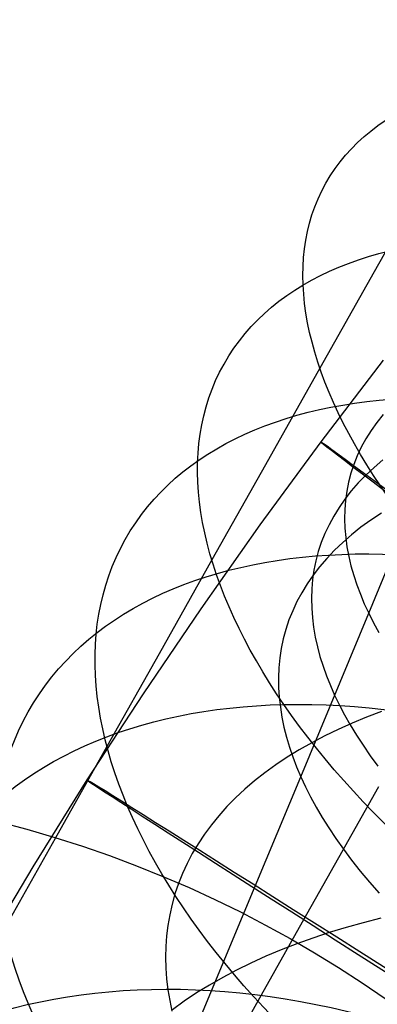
# Model space of a CAD drawing. Extents: x -1634 to -184, y -278 to 263.
# Tile 76 of 242: x -1609.98 to -1604.64, y 134.71 to 149.42. Entities that reach past the tile are written whole.
import ezdxf

# ---------------------------------------------------------------- set-up
doc = ezdxf.new("R2010")
doc.units = 0
doc.layers.add('PREDEFINITO', color=7, linetype='CONTINUOUS')

msp = doc.modelspace()

# ---------------------------------------------------------------- linework, layer by layer
at = {"layer": 'PREDEFINITO'}
for p, q in [((-1603.867, 147.112, 681.865), (-1604.687, 145.656, 680.971)), ((-1604.687, 145.656, 680.971), (-1605.496, 144.218, 680.041)), ((-1605.496, 144.218, 680.041), (-1606.308, 142.774, 679.056)), ((-1604.55, 144.338, 296.486), (-1605.483, 143.115, 296.49)), ((-1604.552, 143.524, 700.606), (-1604.646, 143.405, 700.923)), ((-1604.646, 143.405, 700.923), (-1604.732, 143.284, 701.241)), ((-1604.732, 143.284, 701.241), (-1604.809, 143.16, 701.559)), ((-1605.483, 143.115, 296.49), (-1606.391, 141.876, 296.494)), ((-1604.809, 143.16, 701.559), (-1604.878, 143.035, 701.876)), ((-1604.938, 142.907, 702.192), (-1604.989, 142.777, 702.508)), ((-1604.878, 143.035, 701.876), (-1604.938, 142.907, 702.192)), ((-1604.767, 140.554, 707.192), (-1603.742, 143.038, 708.405)), ((-1606.308, 142.774, 679.056), (-1607.109, 141.35, 678.034)), ((-1604.989, 142.777, 702.508), (-1605.033, 142.645, 702.821)), ((-1604.557, 142.844, 698.746), (-1604.687, 142.733, 699.059)), ((-1605.033, 142.645, 702.821), (-1605.068, 142.512, 703.133)), ((-1604.809, 142.619, 699.373), (-1604.922, 142.502, 699.688)), ((-1604.687, 142.733, 699.059), (-1604.809, 142.619, 699.373)), ((-1605.068, 142.512, 703.133), (-1605.095, 142.377, 703.443)), ((-1604.922, 142.502, 699.688), (-1605.027, 142.382, 700.004)), ((-1605.027, 142.382, 700.004), (-1605.123, 142.259, 700.32)), ((-1605.095, 142.377, 703.443), (-1605.113, 142.24, 703.751)), ((-1605.123, 142.259, 700.32), (-1605.21, 142.134, 700.636)), ((-1605.113, 142.24, 703.751), (-1605.124, 142.103, 704.056)), ((-1605.21, 142.134, 700.636), (-1605.289, 142.006, 700.952)), ((-1605.124, 142.103, 704.056), (-1605.127, 141.965, 704.359)), ((-1604.577, 142.051, 697.213), (-1604.734, 141.947, 697.518)), ((-1606.391, 141.876, 296.494), (-1607.276, 140.62, 296.498)), ((-1605.359, 141.876, 701.268), (-1605.421, 141.744, 701.583)), ((-1605.289, 142.006, 700.952), (-1605.359, 141.876, 701.268)), ((-1605.127, 141.965, 704.359), (-1605.123, 141.825, 704.659)), ((-1604.734, 141.947, 697.518), (-1604.882, 141.838, 697.825)), ((-1605.421, 141.744, 701.583), (-1605.474, 141.61, 701.896)), ((-1605.023, 141.727, 698.134), (-1605.155, 141.612, 698.445)), ((-1605.123, 141.825, 704.659), (-1605.11, 141.685, 704.955)), ((-1604.882, 141.838, 697.825), (-1605.023, 141.727, 698.134)), ((-1605.474, 141.61, 701.896), (-1605.519, 141.475, 702.208)), ((-1605.155, 141.612, 698.445), (-1605.278, 141.494, 698.758)), ((-1605.11, 141.685, 704.955), (-1605.091, 141.545, 705.248)), ((-1605.519, 141.475, 702.208), (-1605.556, 141.337, 702.519)), ((-1605.278, 141.494, 698.758), (-1605.393, 141.372, 699.071)), ((-1605.091, 141.545, 705.248), (-1605.065, 141.403, 705.538)), ((-1607.109, 141.35, 678.034), (-1607.898, 139.946, 676.974)), ((-1605.556, 141.337, 702.519), (-1605.584, 141.198, 702.827)), ((-1605.393, 141.372, 699.071), (-1605.499, 141.248, 699.386)), ((-1605.065, 141.403, 705.538), (-1605.031, 141.262, 705.824)), ((-1605.584, 141.198, 702.827), (-1605.605, 141.058, 703.134)), ((-1605.499, 141.248, 699.386), (-1605.597, 141.122, 699.7)), ((-1605.031, 141.262, 705.824), (-1604.991, 141.12, 706.106)), ((-1605.686, 140.992, 700.015), (-1605.767, 140.861, 700.329)), ((-1605.597, 141.122, 699.7), (-1605.686, 140.992, 700.015)), ((-1605.605, 141.058, 703.134), (-1605.617, 140.917, 703.438)), ((-1604.991, 141.12, 706.106), (-1604.944, 140.979, 706.384)), ((-1604.944, 140.979, 706.384), (-1604.891, 140.837, 706.657)), ((-1605.767, 140.861, 700.329), (-1605.839, 140.727, 700.643)), ((-1605.617, 140.917, 703.438), (-1605.622, 140.775, 703.739)), ((-1604.891, 140.837, 706.657), (-1604.832, 140.696, 706.927)), ((-1605.839, 140.727, 700.643), (-1605.902, 140.591, 700.956)), ((-1605.622, 140.775, 703.739), (-1605.618, 140.631, 704.037)), ((-1604.832, 140.696, 706.927), (-1604.767, 140.554, 707.192)), ((-1607.276, 140.62, 296.498), (-1608.137, 139.349, 296.502)), ((-1605.902, 140.591, 700.956), (-1605.957, 140.453, 701.268)), ((-1605.78, 138.109, 705.908), (-1604.767, 140.554, 707.192)), ((-1605.618, 140.631, 704.037), (-1605.608, 140.487, 704.332)), ((-1604.767, 140.554, 707.192), (-1604.695, 140.412, 707.455)), ((-1605.957, 140.453, 701.268), (-1606.004, 140.313, 701.579)), ((-1605.608, 140.487, 704.332), (-1605.59, 140.343, 704.624)), ((-1604.695, 140.412, 707.455), (-1604.616, 140.268, 707.718)), ((-1606.004, 140.313, 701.579), (-1606.042, 140.172, 701.888)), ((-1605.59, 140.343, 704.624), (-1605.565, 140.198, 704.912)), ((-1606.042, 140.172, 701.888), (-1606.072, 140.029, 702.195)), ((-1605.565, 140.198, 704.912), (-1605.533, 140.053, 705.197)), ((-1606.072, 140.029, 702.195), (-1606.094, 139.885, 702.5)), ((-1605.533, 140.053, 705.197), (-1605.494, 139.908, 705.477)), ((-1607.898, 139.946, 676.974), (-1608.676, 138.564, 675.878)), ((-1606.094, 139.885, 702.5), (-1606.107, 139.739, 702.802)), ((-1605.494, 139.908, 705.477), (-1605.448, 139.762, 705.754)), ((-1606.107, 139.739, 702.802), (-1606.113, 139.593, 703.102)), ((-1605.448, 139.762, 705.754), (-1605.397, 139.617, 706.027)), ((-1606.113, 139.593, 703.102), (-1606.112, 139.446, 703.398)), ((-1605.397, 139.617, 706.027), (-1605.339, 139.472, 706.295)), ((-1606.112, 139.446, 703.398), (-1606.103, 139.298, 703.692)), ((-1605.339, 139.472, 706.295), (-1605.275, 139.327, 706.559)), ((-1608.137, 139.349, 296.502), (-1608.974, 138.062, 296.506)), ((-1606.103, 139.298, 703.692), (-1606.086, 139.15, 703.982)), ((-1605.275, 139.327, 706.559), (-1605.204, 139.182, 706.821)), ((-1606.086, 139.15, 703.982), (-1606.062, 139.001, 704.269)), ((-1605.204, 139.182, 706.821), (-1605.127, 139.034, 707.082)), ((-1604.576, 139.085, 692.718), (-1604.798, 139, 692.988)), ((-1606.062, 139.001, 704.269), (-1606.032, 138.852, 704.553)), ((-1605.127, 139.034, 707.082), (-1605.042, 138.885, 707.344)), ((-1604.798, 139, 692.988), (-1605.013, 138.911, 693.262)), ((-1606.032, 138.852, 704.553), (-1605.994, 138.703, 704.832)), ((-1605.222, 138.818, 693.541), (-1605.423, 138.72, 693.824)), ((-1605.013, 138.911, 693.262), (-1605.222, 138.818, 693.541)), ((-1605.042, 138.885, 707.344), (-1604.95, 138.733, 707.605)), ((-1605.994, 138.703, 704.832), (-1605.95, 138.554, 705.107)), ((-1605.423, 138.72, 693.824), (-1605.617, 138.618, 694.111)), ((-1604.95, 138.733, 707.605), (-1604.851, 138.58, 707.866)), ((-1608.676, 138.564, 675.878), (-1609.451, 137.186, 674.731)), ((-1605.803, 138.512, 694.401), (-1605.982, 138.402, 694.694)), ((-1605.95, 138.554, 705.107), (-1605.9, 138.406, 705.379)), ((-1605.617, 138.618, 694.111), (-1605.803, 138.512, 694.401)), ((-1604.851, 138.58, 707.866), (-1604.744, 138.424, 708.125)), ((-1605.982, 138.402, 694.694), (-1606.153, 138.288, 694.991)), ((-1605.9, 138.406, 705.379), (-1605.843, 138.257, 705.646)), ((-1604.744, 138.424, 708.125), (-1604.629, 138.267, 708.384)), ((-1606.153, 138.288, 694.991), (-1606.316, 138.17, 695.29)), ((-1605.843, 138.257, 705.646), (-1605.78, 138.109, 705.908)), ((-1608.974, 138.062, 296.506), (-1609.784, 136.764, 296.51)), ((-1606.649, 136.022, 704.742), (-1605.78, 138.109, 705.908)), ((-1606.47, 138.049, 695.591), (-1606.616, 137.924, 695.894)), ((-1606.316, 138.17, 695.29), (-1606.47, 138.049, 695.591)), ((-1605.78, 138.109, 705.908), (-1605.711, 137.96, 706.169)), ((-1606.616, 137.924, 695.894), (-1606.754, 137.795, 696.199)), ((-1605.711, 137.96, 706.169), (-1605.635, 137.809, 706.429)), ((-1604.622, 137.957, 659.648), (-1605.219, 136.896, 658.528)), ((-1606.754, 137.795, 696.199), (-1606.883, 137.663, 696.505)), ((-1605.635, 137.809, 706.429), (-1605.552, 137.656, 706.69)), ((-1606.883, 137.663, 696.505), (-1607.004, 137.528, 696.812)), ((-1605.552, 137.656, 706.69), (-1605.461, 137.501, 706.95)), ((-1607.004, 137.528, 696.812), (-1607.116, 137.391, 697.12)), ((-1605.461, 137.501, 706.95), (-1605.363, 137.344, 707.209)), ((-1607.116, 137.391, 697.12), (-1607.22, 137.25, 697.429)), ((-1605.363, 137.344, 707.209), (-1605.257, 137.185, 707.468)), ((-1609.451, 137.186, 674.731), (-1610.213, 135.831, 673.548)), ((-1607.22, 137.25, 697.429), (-1607.315, 137.107, 697.738)), ((-1605.257, 137.185, 707.468), (-1605.143, 137.025, 707.725)), ((-1607.315, 137.107, 697.738), (-1607.401, 136.962, 698.046)), ((-1605.143, 137.025, 707.725), (-1605.022, 136.863, 707.981)), ((-1607.401, 136.962, 698.046), (-1607.478, 136.814, 698.354)), ((-1605.219, 136.896, 658.528), (-1605.803, 135.857, 657.381)), ((-1605.022, 136.863, 707.981), (-1604.893, 136.7, 708.235)), ((-1609.784, 136.764, 296.51), (-1610.57, 135.451, 296.514)), ((-1607.478, 136.814, 698.354), (-1607.547, 136.664, 698.661)), ((-1607.547, 136.664, 698.661), (-1607.608, 136.512, 698.967)), ((-1604.893, 136.7, 708.235), (-1604.757, 136.535, 708.487)), ((-1607.608, 136.512, 698.967), (-1607.66, 136.359, 699.272)), ((-1604.757, 136.535, 708.487), (-1604.612, 136.369, 708.737)), ((-1607.66, 136.359, 699.272), (-1607.703, 136.204, 699.575)), ((-1607.703, 136.204, 699.575), (-1607.739, 136.047, 699.876)), ((-1607.739, 136.047, 699.876), (-1607.766, 135.889, 700.175)), ((-1607.51, 133.961, 703.523), (-1606.649, 136.022, 704.742)), ((-1604.587, 135.995, 688.889), (-1604.849, 135.928, 689.121)), ((-1607.766, 135.889, 700.175), (-1607.785, 135.731, 700.472)), ((-1605.803, 135.857, 657.381), (-1606.373, 134.843, 656.205)), ((-1605.105, 135.857, 689.358), (-1605.357, 135.781, 689.601)), ((-1604.849, 135.928, 689.121), (-1605.105, 135.857, 689.358)), ((-1607.785, 135.731, 700.472), (-1607.796, 135.571, 700.766)), ((-1605.602, 135.699, 689.85), (-1605.842, 135.613, 690.103)), ((-1605.357, 135.781, 689.601), (-1605.602, 135.699, 689.85)), ((-1607.796, 135.571, 700.766), (-1607.8, 135.411, 701.058)), ((-1605.842, 135.613, 690.103), (-1606.076, 135.522, 690.362)), ((-1607.8, 135.411, 701.058), (-1607.796, 135.25, 701.346)), ((-1606.304, 135.426, 690.626), (-1606.525, 135.325, 690.894)), ((-1606.076, 135.522, 690.362), (-1606.304, 135.426, 690.626)), ((-1607.796, 135.25, 701.346), (-1607.784, 135.088, 701.631)), ((-1606.525, 135.325, 690.894), (-1606.739, 135.22, 691.166)), ((-1606.946, 135.11, 691.442), (-1607.145, 134.996, 691.722)), ((-1606.739, 135.22, 691.166), (-1606.946, 135.11, 691.442)), ((-1607.784, 135.088, 701.631), (-1607.765, 134.927, 701.913)), ((-1607.145, 134.996, 691.722), (-1607.337, 134.878, 692.006)), ((-1607.765, 134.927, 701.913), (-1607.739, 134.765, 702.191)), ((-1607.337, 134.878, 692.006), (-1607.522, 134.755, 692.292)), ((-1606.373, 134.843, 656.205), (-1606.933, 133.848, 654.997)), ((-1607.739, 134.765, 702.191), (-1607.706, 134.604, 702.466)), ((-1607.522, 134.755, 692.292), (-1607.698, 134.628, 692.582))]:
    msp.add_line(p, q, dxfattribs=at)
at = {"layer": 'PREDEFINITO', "extrusion": (0.434941, 0.773162, 0.46157)}
msp.add_circle((1461.269, 903.775, -269.118), 10, dxfattribs=at)
at = {"layer": 'PREDEFINITO', "extrusion": (0.424311, 0.754302, 0.500988)}
msp.add_circle((1461.282, 915.026, -231.753), 10, dxfattribs=at)
at = {"layer": 'PREDEFINITO', "extrusion": (0.412625, 0.733566, 0.54002)}
msp.add_circle((1461.297, 924.727, -193.292), 10, dxfattribs=at)
at = {"layer": 'PREDEFINITO', "extrusion": (0.400083, 0.711307, 0.577906)}
msp.add_circle((1461.312, 932.655, -154.448), 10, dxfattribs=at)
at = {"layer": 'PREDEFINITO', "extrusion": (0.598662, 0.800998, -0.002567)}
msp.add_circle((1361.67, 294.304, -847.268), 10, dxfattribs=at)
at = {"layer": 'PREDEFINITO', "extrusion": (0.386535, 0.687262, 0.61503)}
msp.add_circle((1461.329, 938.863, -114.8), 10, dxfattribs=at)
at = {"layer": 'PREDEFINITO', "extrusion": (0.372169, 0.661761, 0.650817)}
msp.add_circle((1461.348, 943.224, -74.933), 10, dxfattribs=at)
at = {"layer": 'PREDEFINITO', "extrusion": (-0.017478, -0.227515, 0.973618)}
msp.add_circle((-1619.174, 92.862, 409.464), 17.44, dxfattribs=at)
at = {"layer": 'PREDEFINITO', "extrusion": (0.537381, 0.843336, -0.002581)}
msp.add_circle((1421.101, 294.559, -748.965), 10, dxfattribs=at)
at = {"layer": 'PREDEFINITO', "extrusion": (0.340827, 0.60612, 0.718649)}
msp.add_circle((1461.389, 946.385, 5.816), 10, dxfattribs=at)
at = {"layer": 'PREDEFINITO', "extrusion": (-0.000725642, 0.242214, -0.970223)}
msp.add_arc((1615.605, 252.186, -472.387), 10, 90.0978, 270.0981, dxfattribs=at)

doc.saveas('drawing.dxf')
